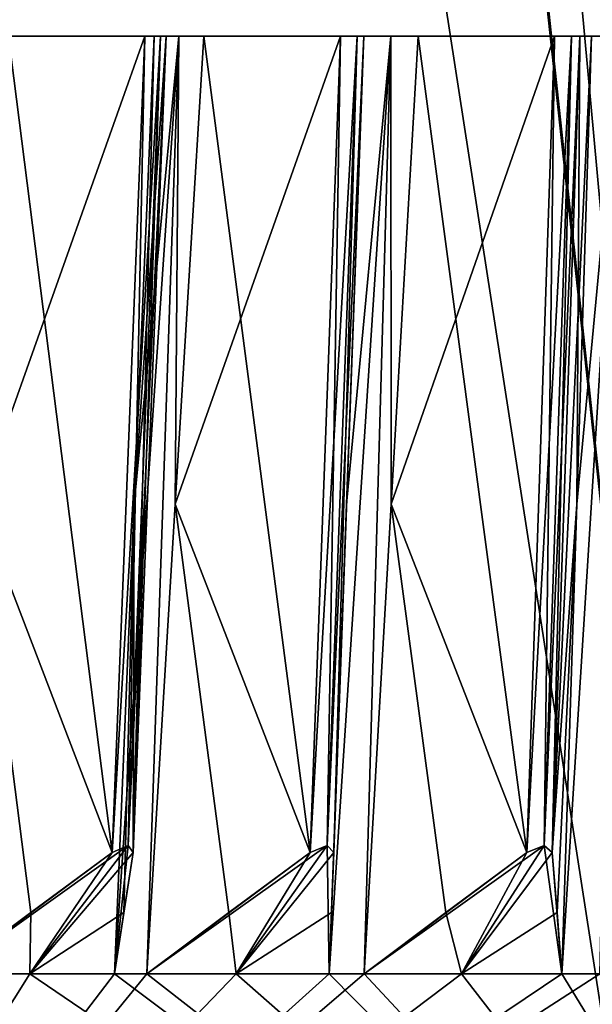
# Model space of a CAD drawing. Header units: millimetres. Extents: x -23 to 23, y 0 to 157.
# Tile 103 of 125: x -11.5 to -9.05, y 124.37 to 128.57. Entities that reach past the tile are written whole.
import ezdxf

# ---------------------------------------------------------------- set-up
doc = ezdxf.new("R2010")
doc.units = ezdxf.units.MM
doc.header["$LTSCALE"] = 65.185185
for name, color, linetype in [('503', 7, 'CONTINUOUS'), ('504', 7, 'CONTINUOUS'), ('507', 7, 'CONTINUOUS'), ('510', 7, 'CONTINUOUS'), ('515', 7, 'CONTINUOUS'), ('666', 7, 'CONTINUOUS'), ('667', 7, 'CONTINUOUS'), ('668', 7, 'CONTINUOUS'), ('669', 7, 'CONTINUOUS'), ('670', 7, 'CONTINUOUS'), ('671', 7, 'CONTINUOUS'), ('672', 7, 'CONTINUOUS'), ('673', 7, 'CONTINUOUS'), ('674', 7, 'CONTINUOUS'), ('720', 7, 'CONTINUOUS'), ('721', 7, 'CONTINUOUS'), ('722', 7, 'CONTINUOUS'), ('723', 7, 'CONTINUOUS'), ('724', 7, 'CONTINUOUS'), ('725', 7, 'CONTINUOUS'), ('726', 7, 'CONTINUOUS'), ('727', 7, 'CONTINUOUS'), ('728', 7, 'CONTINUOUS'), ('763', 7, 'CONTINUOUS')]:
    doc.layers.add(name, color=color, linetype=linetype)

msp = doc.modelspace()

# ---------------------------------------------------------------- linework, layer by layer
at = {"layer": '503', "linetype": 'Continuous'}
for points in [[(-8.2515, 119.4, 14.2886), (-13.6408, 154.2036, 9.2833), (-14.2889, 119.4, 8.2509), (-8.2515, 119.4, 14.2886)], [(-13.6408, 154.2036, 9.2833), (-8.2515, 119.4, 14.2886), (-10.1527, 137, 13.0067), (-13.6408, 154.2036, 9.2833)], [(-10.1527, 137, 13.0067), (-8.2515, 119.4, 14.2886), (-9.901, 134.7546, 13.1992), (-10.1527, 137, 13.0067)], [(-9.901, 134.7546, 13.1992), (-8.2515, 119.4, 14.2886), (-9.0516, 132.4018, 13.7956), (-9.901, 134.7546, 13.1992)]]:
    msp.add_3dface(points, dxfattribs=at)
at = {"layer": '504', "linetype": 'Continuous'}
for points in [[(-14.7438, 154.2036, -7.4076), (-11.4481, 154.2036, -11.8823), (-14.2889, 119.4, -8.2509), (-14.7438, 154.2036, -7.4076)], [(-14.2889, 119.4, -8.2509), (-11.4481, 154.2036, -11.8823), (-8.2515, 119.4, -14.2886), (-14.2889, 119.4, -8.2509)], [(-11.4481, 154.2036, -11.8823), (-5.1159, 154.2036, -15.6869), (-8.2515, 119.4, -14.2886), (-11.4481, 154.2036, -11.8823)]]:
    msp.add_3dface(points, dxfattribs=at)
at = {"layer": '507', "linetype": 'Continuous'}
for points in [[(-13.1577, 128.5, 4.271), (-8.1291, 128.5, 11.1921), (-12.8924, 128.5, 6.0118), (-13.1577, 128.5, 4.271)], [(-8.1291, 128.5, -11.1921), (-13.1577, 128.5, -4.271), (-8.1592, 128.5, -11.6526), (-8.1291, 128.5, -11.1921)], [(-8.1592, 128.5, -11.6526), (-13.1577, 128.5, -4.271), (-8.2338, 128.5, -11.6359), (-8.1592, 128.5, -11.6526)], [(-8.2338, 128.5, -11.6359), (-13.1577, 128.5, -4.271), (-9.1438, 128.5, -10.8971), (-8.2338, 128.5, -11.6359)], [(-9.1438, 128.5, -10.8971), (-13.1577, 128.5, -4.271), (-9.2166, 128.5, -10.874), (-9.1438, 128.5, -10.8971)], [(-9.2166, 128.5, -10.874), (-13.1577, 128.5, -4.271), (-10.0587, 128.5, -10.0587), (-9.2166, 128.5, -10.874)], [(-10.0587, 128.5, -10.0587), (-13.1577, 128.5, -4.271), (-10.1293, 128.5, -10.0293), (-10.0587, 128.5, -10.0587)], [(-10.1293, 128.5, -10.0293), (-13.1577, 128.5, -4.271), (-10.8971, 128.5, -9.1438), (-10.1293, 128.5, -10.0293)], [(-10.8971, 128.5, -9.1438), (-13.1577, 128.5, -4.271), (-10.9648, 128.5, -9.1083), (-10.8971, 128.5, -9.1438)], [(-10.9648, 128.5, -9.1083), (-13.1577, 128.5, -4.271), (-11.6526, 128.5, -8.1592), (-10.9648, 128.5, -9.1083)], [(-12.8924, 128.5, 6.0118), (-8.1291, 128.5, 11.1921), (-12.8889, 128.5, 6.0882), (-12.8924, 128.5, 6.0118)], [(-12.8889, 128.5, 6.0882), (-8.1291, 128.5, 11.1921), (-12.3194, 128.5, 7.1126), (-12.8889, 128.5, 6.0882)], [(-12.3194, 128.5, 7.1126), (-8.1291, 128.5, 11.1921), (-12.3092, 128.5, 7.1883), (-12.3194, 128.5, 7.1126)], [(-12.3092, 128.5, 7.1883), (-8.1291, 128.5, 11.1921), (-11.6526, 128.5, 8.1592), (-12.3092, 128.5, 7.1883)], [(-11.6526, 128.5, 8.1592), (-8.1291, 128.5, 11.1921), (-11.6359, 128.5, 8.2338), (-11.6526, 128.5, 8.1592)], [(-11.6359, 128.5, -8.2338), (-10.9648, 128.5, -9.1083), (-11.6526, 128.5, -8.1592), (-11.6359, 128.5, -8.2338)], [(-11.6359, 128.5, 8.2338), (-8.1291, 128.5, 11.1921), (-10.8971, 128.5, 9.1438), (-11.6359, 128.5, 8.2338)], [(-11.546, 128.5, -9.0579), (-10.9648, 128.5, -9.1083), (-11.6359, 128.5, -8.2338), (-11.546, 128.5, -9.0579)], [(-11.546, 128.5, 9.0579), (-11.6359, 128.5, 8.2338), (-10.9648, 128.5, 9.1083), (-11.546, 128.5, 9.0579)], [(-10.9648, 128.5, 9.1083), (-11.6359, 128.5, 8.2338), (-10.8971, 128.5, 9.1438), (-10.9648, 128.5, 9.1083)], [(-10.9252, 128.5, -9.7977), (-10.8195, 128.5, -9.9143), (-10.874, 128.5, -9.2166), (-10.9252, 128.5, -9.7977)], [(-10.9252, 128.5, 9.7977), (-10.874, 128.5, 9.2166), (-10.8196, 128.5, 9.9142), (-10.9252, 128.5, 9.7977)], [(-10.8971, 128.5, 9.1438), (-8.1291, 128.5, 11.1921), (-10.874, 128.5, 9.2166), (-10.8971, 128.5, 9.1438)], [(-10.874, 128.5, -9.2166), (-10.1293, 128.5, -10.0293), (-10.8971, 128.5, -9.1438), (-10.874, 128.5, -9.2166)], [(-10.874, 128.5, 9.2166), (-8.1291, 128.5, 11.1921), (-10.0587, 128.5, 10.0587), (-10.874, 128.5, 9.2166)], [(-10.7126, 128.5, -10.0297), (-10.1293, 128.5, -10.0293), (-10.874, 128.5, -9.2166), (-10.7126, 128.5, -10.0297)], [(-10.8195, 128.5, -9.9143), (-10.7126, 128.5, -10.0297), (-10.874, 128.5, -9.2166), (-10.8195, 128.5, -9.9143)], [(-10.8196, 128.5, 9.9142), (-10.874, 128.5, 9.2166), (-10.1293, 128.5, 10.0293), (-10.8196, 128.5, 9.9142)], [(-10.1293, 128.5, 10.0293), (-10.874, 128.5, 9.2166), (-10.0587, 128.5, 10.0587), (-10.1293, 128.5, 10.0293)], [(-10.7126, 128.5, 10.0297), (-10.8196, 128.5, 9.9142), (-10.1293, 128.5, 10.0293), (-10.7126, 128.5, 10.0297)], [(-10.0587, 128.5, 10.0587), (-8.1291, 128.5, 11.1921), (-10.0293, 128.5, 10.1293), (-10.0587, 128.5, 10.0587)], [(-10.0293, 128.5, -10.1293), (-9.2166, 128.5, -10.874), (-10.0587, 128.5, -10.0587), (-10.0293, 128.5, -10.1293)], [(-10.0297, 128.5, -10.7126), (-9.9142, 128.5, -10.8196), (-10.0293, 128.5, -10.1293), (-10.0297, 128.5, -10.7126)], [(-10.0297, 128.5, 10.7126), (-10.0293, 128.5, 10.1293), (-9.9144, 128.5, 10.8195), (-10.0297, 128.5, 10.7126)], [(-10.0293, 128.5, 10.1293), (-8.1291, 128.5, 11.1921), (-9.2166, 128.5, 10.874), (-10.0293, 128.5, 10.1293)], [(-9.7977, 128.5, -10.9252), (-9.2166, 128.5, -10.874), (-10.0293, 128.5, -10.1293), (-9.7977, 128.5, -10.9252)], [(-9.9142, 128.5, -10.8196), (-9.7977, 128.5, -10.9252), (-10.0293, 128.5, -10.1293), (-9.9142, 128.5, -10.8196)], [(-9.9144, 128.5, 10.8195), (-10.0293, 128.5, 10.1293), (-9.2166, 128.5, 10.874), (-9.9144, 128.5, 10.8195)], [(-9.7977, 128.5, 10.9252), (-9.9144, 128.5, 10.8195), (-9.2166, 128.5, 10.874), (-9.7977, 128.5, 10.9252)], [(-9.2166, 128.5, 10.874), (-8.1291, 128.5, 11.1921), (-9.1438, 128.5, 10.8971), (-9.2166, 128.5, 10.874)], [(-9.1438, 128.5, 10.8971), (-8.1291, 128.5, 11.1921), (-9.1083, 128.5, 10.9648), (-9.1438, 128.5, 10.8971)], [(-9.1083, 128.5, -10.9648), (-8.2338, 128.5, -11.6359), (-9.1438, 128.5, -10.8971), (-9.1083, 128.5, -10.9648)], [(-9.1083, 128.5, 10.9648), (-8.1291, 128.5, 11.1921), (-9.0579, 128.5, 11.546), (-9.1083, 128.5, 10.9648)], [(-8.8082, 128.5, -11.7376), (-8.2338, 128.5, -11.6359), (-9.1083, 128.5, -10.9648), (-8.8082, 128.5, -11.7376)], [(-8.9335, 128.5, -11.6425), (-8.8082, 128.5, -11.7376), (-9.1083, 128.5, -10.9648), (-8.9335, 128.5, -11.6425)], [(-9.0579, 128.5, -11.546), (-8.9335, 128.5, -11.6425), (-9.1083, 128.5, -10.9648), (-9.0579, 128.5, -11.546)], [(-9.0579, 128.5, 11.546), (-8.1291, 128.5, 11.1921), (-8.9337, 128.5, 11.6424), (-9.0579, 128.5, 11.546)]]:
    msp.add_3dface(points, dxfattribs=at)
at = {"layer": '510', "linetype": 'Continuous'}
for points in [[(-11.0942, 124.5, -10.028), (-10.8195, 128.5, -9.9143), (-11.0096, 126.5029, -9.9127), (-11.0942, 124.5, -10.028)], [(-10.8195, 128.5, -9.9143), (-11.0942, 124.5, -10.028), (-10.9568, 124.5, -10.178), (-10.8195, 128.5, -9.9143)], [(-10.8196, 128.5, 9.9142), (-10.9568, 124.5, 10.178), (-11.0942, 124.5, 10.028), (-10.8196, 128.5, 9.9142)], [(-11.0096, 126.5029, 9.9127), (-10.8196, 128.5, 9.9142), (-11.0942, 124.5, 10.028), (-11.0096, 126.5029, 9.9127)], [(-10.8195, 128.5, -9.9143), (-10.9252, 128.5, -9.7977), (-11.0096, 126.5029, -9.9127), (-10.8195, 128.5, -9.9143)], [(-10.9252, 128.5, 9.7977), (-10.8196, 128.5, 9.9142), (-11.0096, 126.5029, 9.9127), (-10.9252, 128.5, 9.7977)], [(-10.8346, 126.5029, -10.1038), (-10.8195, 128.5, -9.9143), (-10.9568, 124.5, -10.178), (-10.8346, 126.5029, -10.1038)], [(-10.9568, 124.5, 10.178), (-10.8196, 128.5, 9.9142), (-10.8346, 126.5029, 10.1038), (-10.9568, 124.5, 10.178)], [(-10.7126, 128.5, -10.0297), (-10.8195, 128.5, -9.9143), (-10.8346, 126.5029, -10.1038), (-10.7126, 128.5, -10.0297)], [(-10.8196, 128.5, 9.9142), (-10.7126, 128.5, 10.0297), (-10.8346, 126.5029, 10.1038), (-10.8196, 128.5, 9.9142)], [(-10.178, 124.5, -10.9568), (-9.9142, 128.5, -10.8196), (-10.1038, 126.5029, -10.8346), (-10.178, 124.5, -10.9568)], [(-9.9142, 128.5, -10.8196), (-10.178, 124.5, -10.9568), (-10.028, 124.5, -11.0942), (-9.9142, 128.5, -10.8196)], [(-9.9144, 128.5, 10.8195), (-10.028, 124.5, 11.0942), (-10.178, 124.5, 10.9568), (-9.9144, 128.5, 10.8195)], [(-10.1038, 126.5029, 10.8346), (-9.9144, 128.5, 10.8195), (-10.178, 124.5, 10.9568), (-10.1038, 126.5029, 10.8346)], [(-9.9142, 128.5, -10.8196), (-10.0297, 128.5, -10.7126), (-10.1038, 126.5029, -10.8346), (-9.9142, 128.5, -10.8196)], [(-10.0297, 128.5, 10.7126), (-9.9144, 128.5, 10.8195), (-10.1038, 126.5029, 10.8346), (-10.0297, 128.5, 10.7126)], [(-9.9127, 126.5029, -11.0096), (-9.9142, 128.5, -10.8196), (-10.028, 124.5, -11.0942), (-9.9127, 126.5029, -11.0096)], [(-10.028, 124.5, 11.0942), (-9.9144, 128.5, 10.8195), (-9.9127, 126.5029, 11.0096), (-10.028, 124.5, 11.0942)], [(-9.9144, 128.5, 10.8195), (-9.7977, 128.5, 10.9252), (-9.9127, 126.5029, 11.0096), (-9.9144, 128.5, 10.8195)], [(-9.7977, 128.5, -10.9252), (-9.9142, 128.5, -10.8196), (-9.9127, 126.5029, -11.0096), (-9.7977, 128.5, -10.9252)], [(-9.1844, 124.5, -11.8022), (-8.9335, 128.5, -11.6425), (-9.121, 126.5029, -11.6739), (-9.1844, 124.5, -11.8022)], [(-8.9335, 128.5, -11.6425), (-9.1844, 124.5, -11.8022), (-9.0229, 124.5, -11.926), (-8.9335, 128.5, -11.6425)], [(-8.9337, 128.5, 11.6424), (-9.0229, 124.5, 11.926), (-9.1844, 124.5, 11.8022), (-8.9337, 128.5, 11.6424)], [(-9.121, 126.5029, 11.6739), (-8.9337, 128.5, 11.6424), (-9.1844, 124.5, 11.8022), (-9.121, 126.5029, 11.6739)], [(-8.9335, 128.5, -11.6425), (-9.0579, 128.5, -11.546), (-9.121, 126.5029, -11.6739), (-8.9335, 128.5, -11.6425)], [(-9.0579, 128.5, 11.546), (-8.9337, 128.5, 11.6424), (-9.121, 126.5029, 11.6739), (-9.0579, 128.5, 11.546)], [(-7.9492, 124.5, 12.667), (-7.4774, 124.5, 12.9512), (-13.111, 121.8607, 7.5696), (-7.9492, 124.5, 12.667)], [(-13.111, 121.8607, 7.5696), (-7.4774, 124.5, 12.9512), (-7.5696, 121.8607, 13.111), (-13.111, 121.8607, 7.5696)], [(-8.1208, 124.5, 12.5577), (-7.9492, 124.5, 12.667), (-13.111, 121.8607, 7.5696), (-8.1208, 124.5, 12.5577)], [(-8.5777, 124.5, 12.2502), (-8.1208, 124.5, 12.5577), (-13.111, 121.8607, 7.5696), (-8.5777, 124.5, 12.2502)], [(-9.0229, 124.5, 11.926), (-8.5777, 124.5, 12.2502), (-13.111, 121.8607, 7.5696), (-9.0229, 124.5, 11.926)], [(-9.1844, 124.5, 11.8022), (-9.0229, 124.5, 11.926), (-13.111, 121.8607, 7.5696), (-9.1844, 124.5, 11.8022)], [(-9.6127, 124.5, 11.456), (-9.1844, 124.5, 11.8022), (-13.111, 121.8607, 7.5696), (-9.6127, 124.5, 11.456)], [(-10.028, 124.5, 11.0942), (-9.6127, 124.5, 11.456), (-13.111, 121.8607, 7.5696), (-10.028, 124.5, 11.0942)], [(-10.178, 124.5, 10.9568), (-10.028, 124.5, 11.0942), (-13.111, 121.8607, 7.5696), (-10.178, 124.5, 10.9568)], [(-10.5746, 124.5, 10.5746), (-10.178, 124.5, 10.9568), (-13.111, 121.8607, 7.5696), (-10.5746, 124.5, 10.5746)], [(-10.9568, 124.5, 10.178), (-10.5746, 124.5, 10.5746), (-13.111, 121.8607, 7.5696), (-10.9568, 124.5, 10.178)], [(-11.0942, 124.5, 10.028), (-10.9568, 124.5, 10.178), (-13.111, 121.8607, 7.5696), (-11.0942, 124.5, 10.028)], [(-11.456, 124.5, 9.6127), (-11.0942, 124.5, 10.028), (-13.111, 121.8607, 7.5696), (-11.456, 124.5, 9.6127)], [(-11.8022, 124.5, 9.1844), (-11.456, 124.5, 9.6127), (-13.111, 121.8607, 7.5696), (-11.8022, 124.5, 9.1844)], [(-7.5696, 121.8607, -13.111), (-12.9512, 124.5, -7.4774), (-13.111, 121.8607, -7.5696), (-7.5696, 121.8607, -13.111)], [(-12.667, 124.5, -7.9492), (-12.9512, 124.5, -7.4774), (-7.5696, 121.8607, -13.111), (-12.667, 124.5, -7.9492)], [(-12.5577, 124.5, -8.1208), (-12.667, 124.5, -7.9492), (-7.5696, 121.8607, -13.111), (-12.5577, 124.5, -8.1208)], [(-12.2502, 124.5, -8.5777), (-12.5577, 124.5, -8.1208), (-7.5696, 121.8607, -13.111), (-12.2502, 124.5, -8.5777)], [(-11.926, 124.5, -9.0229), (-12.2502, 124.5, -8.5777), (-7.5696, 121.8607, -13.111), (-11.926, 124.5, -9.0229)], [(-11.8022, 124.5, -9.1844), (-11.926, 124.5, -9.0229), (-7.5696, 121.8607, -13.111), (-11.8022, 124.5, -9.1844)], [(-11.456, 124.5, -9.6127), (-11.8022, 124.5, -9.1844), (-7.5696, 121.8607, -13.111), (-11.456, 124.5, -9.6127)], [(-11.0942, 124.5, -10.028), (-11.456, 124.5, -9.6127), (-7.5696, 121.8607, -13.111), (-11.0942, 124.5, -10.028)], [(-10.9568, 124.5, -10.178), (-11.0942, 124.5, -10.028), (-7.5696, 121.8607, -13.111), (-10.9568, 124.5, -10.178)], [(-10.5746, 124.5, -10.5746), (-10.9568, 124.5, -10.178), (-7.5696, 121.8607, -13.111), (-10.5746, 124.5, -10.5746)], [(-10.178, 124.5, -10.9568), (-10.5746, 124.5, -10.5746), (-7.5696, 121.8607, -13.111), (-10.178, 124.5, -10.9568)], [(-10.028, 124.5, -11.0942), (-10.178, 124.5, -10.9568), (-7.5696, 121.8607, -13.111), (-10.028, 124.5, -11.0942)], [(-9.6127, 124.5, -11.456), (-10.028, 124.5, -11.0942), (-7.5696, 121.8607, -13.111), (-9.6127, 124.5, -11.456)], [(-9.1844, 124.5, -11.8022), (-9.6127, 124.5, -11.456), (-7.5696, 121.8607, -13.111), (-9.1844, 124.5, -11.8022)], [(-9.0229, 124.5, -11.926), (-9.1844, 124.5, -11.8022), (-7.5696, 121.8607, -13.111), (-9.0229, 124.5, -11.926)]]:
    msp.add_3dface(points, dxfattribs=at)
at = {"layer": '515', "linetype": 'Continuous'}
for points in [[(-11.456, 124.5, 9.6127), (-11.8022, 124.5, 9.1844), (-11.0359, 125.0481, 9.2596), (-11.456, 124.5, 9.6127)], [(-11.8022, 124.5, 9.1844), (-11.1047, 125.0177, 9.2256), (-11.0359, 125.0481, 9.2596), (-11.8022, 124.5, 9.1844)], [(-11.0138, 125.0177, 9.334), (-11.456, 124.5, 9.6127), (-11.0359, 125.0481, 9.2596), (-11.0138, 125.0177, 9.334)], [(-11.456, 124.5, -9.6127), (-11.0942, 124.5, -10.028), (-11.0353, 125.0481, -9.2603), (-11.456, 124.5, -9.6127)], [(-11.1047, 125.0177, -9.2256), (-11.456, 124.5, -9.6127), (-11.0353, 125.0481, -9.2603), (-11.1047, 125.0177, -9.2256)], [(-11.0942, 124.5, -10.028), (-11.0138, 125.0177, -9.334), (-11.0353, 125.0481, -9.2603), (-11.0942, 124.5, -10.028)], [(-10.5746, 124.5, 10.5746), (-10.9568, 124.5, 10.178), (-10.1868, 125.0481, 10.1862), (-10.5746, 124.5, 10.5746)], [(-10.9568, 124.5, 10.178), (-10.2584, 125.0177, 10.1584), (-10.1868, 125.0481, 10.1862), (-10.9568, 124.5, 10.178)], [(-10.1584, 125.0177, 10.2584), (-10.5746, 124.5, 10.5746), (-10.1868, 125.0481, 10.1862), (-10.1584, 125.0177, 10.2584)], [(-10.5746, 124.5, -10.5746), (-10.178, 124.5, -10.9568), (-10.1862, 125.0481, -10.1868), (-10.5746, 124.5, -10.5746)], [(-10.2584, 125.0177, -10.1584), (-10.5746, 124.5, -10.5746), (-10.1862, 125.0481, -10.1868), (-10.2584, 125.0177, -10.1584)], [(-10.178, 124.5, -10.9568), (-10.1584, 125.0177, -10.2584), (-10.1862, 125.0481, -10.1868), (-10.178, 124.5, -10.9568)], [(-9.6127, 124.5, 11.456), (-10.028, 124.5, 11.0942), (-9.2603, 125.0481, 11.0353), (-9.6127, 124.5, 11.456)], [(-10.028, 124.5, 11.0942), (-9.334, 125.0177, 11.0138), (-9.2603, 125.0481, 11.0353), (-10.028, 124.5, 11.0942)], [(-9.2256, 125.0177, 11.1047), (-9.6127, 124.5, 11.456), (-9.2603, 125.0481, 11.0353), (-9.2256, 125.0177, 11.1047)], [(-9.6127, 124.5, -11.456), (-9.1844, 124.5, -11.8022), (-9.2596, 125.0481, -11.0359), (-9.6127, 124.5, -11.456)], [(-9.334, 125.0177, -11.0138), (-9.6127, 124.5, -11.456), (-9.2596, 125.0481, -11.0359), (-9.334, 125.0177, -11.0138)], [(-9.1844, 124.5, -11.8022), (-9.2256, 125.0177, -11.1047), (-9.2596, 125.0481, -11.0359), (-9.1844, 124.5, -11.8022)], [(-11.8022, 124.5, 9.1844), (-11.4519, 124.7619, 9.205), (-11.1047, 125.0177, 9.2256), (-11.8022, 124.5, 9.1844)], [(-11.456, 124.5, 9.6127), (-11.0138, 125.0177, 9.334), (-11.0538, 124.762, 9.6794), (-11.456, 124.5, 9.6127)], [(-11.456, 124.5, -9.6127), (-11.1047, 125.0177, -9.2256), (-11.4518, 124.762, -9.205), (-11.456, 124.5, -9.6127)], [(-11.0942, 124.5, -10.028), (-11.0538, 124.7619, -9.6794), (-11.0138, 125.0177, -9.334), (-11.0942, 124.5, -10.028)], [(-10.9568, 124.5, 10.178), (-10.606, 124.7619, 10.1681), (-10.2584, 125.0177, 10.1584), (-10.9568, 124.5, 10.178)], [(-10.5746, 124.5, -10.5746), (-10.2584, 125.0177, -10.1584), (-10.606, 124.762, -10.1681), (-10.5746, 124.5, -10.5746)], [(-10.5746, 124.5, 10.5746), (-10.1584, 125.0177, 10.2584), (-10.1681, 124.762, 10.606), (-10.5746, 124.5, 10.5746)], [(-10.178, 124.5, -10.9568), (-10.1681, 124.7619, -10.606), (-10.1584, 125.0177, -10.2584), (-10.178, 124.5, -10.9568)], [(-10.028, 124.5, 11.0942), (-9.6794, 124.7619, 11.0538), (-9.334, 125.0177, 11.0138), (-10.028, 124.5, 11.0942)], [(-9.6127, 124.5, -11.456), (-9.334, 125.0177, -11.0138), (-9.6794, 124.762, -11.0538), (-9.6127, 124.5, -11.456)], [(-9.6127, 124.5, 11.456), (-9.2256, 125.0177, 11.1047), (-9.205, 124.762, 11.4518), (-9.6127, 124.5, 11.456)], [(-9.1844, 124.5, -11.8022), (-9.205, 124.7619, -11.4519), (-9.2256, 125.0177, -11.1047), (-9.1844, 124.5, -11.8022)], [(-11.8022, 124.5, -9.1844), (-11.456, 124.5, -9.6127), (-11.4518, 124.762, -9.205), (-11.8022, 124.5, -9.1844)], [(-11.0942, 124.5, 10.028), (-11.456, 124.5, 9.6127), (-11.0538, 124.762, 9.6794), (-11.0942, 124.5, 10.028)], [(-10.9568, 124.5, -10.178), (-10.5746, 124.5, -10.5746), (-10.606, 124.762, -10.1681), (-10.9568, 124.5, -10.178)], [(-10.178, 124.5, 10.9568), (-10.5746, 124.5, 10.5746), (-10.1681, 124.762, 10.606), (-10.178, 124.5, 10.9568)], [(-10.028, 124.5, -11.0942), (-9.6127, 124.5, -11.456), (-9.6794, 124.762, -11.0538), (-10.028, 124.5, -11.0942)], [(-9.1844, 124.5, 11.8022), (-9.6127, 124.5, 11.456), (-9.205, 124.762, 11.4518), (-9.1844, 124.5, 11.8022)]]:
    msp.add_3dface(points, dxfattribs=at)
at = {"layer": '666', "linetype": 'Continuous'}
for points in [[(-9.9127, 126.5029, 11.0096), (-9.7977, 128.5, 10.9252), (-9.334, 125.0177, 11.0138), (-9.9127, 126.5029, 11.0096)], [(-9.7977, 128.5, 10.9252), (-9.2166, 128.5, 10.874), (-9.334, 125.0177, 11.0138), (-9.7977, 128.5, 10.9252)], [(-10.028, 124.5, 11.0942), (-9.9127, 126.5029, 11.0096), (-9.6794, 124.7619, 11.0538), (-10.028, 124.5, 11.0942)], [(-9.6794, 124.7619, 11.0538), (-9.9127, 126.5029, 11.0096), (-9.334, 125.0177, 11.0138), (-9.6794, 124.7619, 11.0538)]]:
    msp.add_3dface(points, dxfattribs=at)
at = {"layer": '667', "linetype": 'Continuous'}
for points in [[(-9.2166, 128.5, 10.874), (-9.1438, 128.5, 10.8971), (-9.334, 125.0177, 11.0138), (-9.2166, 128.5, 10.874)], [(-9.334, 125.0177, 11.0138), (-9.1438, 128.5, 10.8971), (-9.2603, 125.0481, 11.0353), (-9.334, 125.0177, 11.0138)], [(-9.1438, 128.5, 10.8971), (-9.1083, 128.5, 10.9648), (-9.2603, 125.0481, 11.0353), (-9.1438, 128.5, 10.8971)], [(-9.1083, 128.5, 10.9648), (-9.2256, 125.0177, 11.1047), (-9.2603, 125.0481, 11.0353), (-9.1083, 128.5, 10.9648)]]:
    msp.add_3dface(points, dxfattribs=at)
at = {"layer": '668', "linetype": 'Continuous'}
for points in [[(-9.1083, 128.5, 10.9648), (-9.121, 126.5029, 11.6739), (-9.2256, 125.0177, 11.1047), (-9.1083, 128.5, 10.9648)], [(-9.1083, 128.5, 10.9648), (-9.0579, 128.5, 11.546), (-9.121, 126.5029, 11.6739), (-9.1083, 128.5, 10.9648)], [(-9.2256, 125.0177, 11.1047), (-9.121, 126.5029, 11.6739), (-9.205, 124.762, 11.4518), (-9.2256, 125.0177, 11.1047)], [(-9.121, 126.5029, 11.6739), (-9.1844, 124.5, 11.8022), (-9.205, 124.762, 11.4518), (-9.121, 126.5029, 11.6739)]]:
    msp.add_3dface(points, dxfattribs=at)
at = {"layer": '669', "linetype": 'Continuous'}
for points in [[(-10.8346, 126.5029, 10.1038), (-10.7126, 128.5, 10.0297), (-10.2584, 125.0177, 10.1584), (-10.8346, 126.5029, 10.1038)], [(-10.7126, 128.5, 10.0297), (-10.1293, 128.5, 10.0293), (-10.2584, 125.0177, 10.1584), (-10.7126, 128.5, 10.0297)], [(-10.9568, 124.5, 10.178), (-10.8346, 126.5029, 10.1038), (-10.606, 124.7619, 10.1681), (-10.9568, 124.5, 10.178)], [(-10.606, 124.7619, 10.1681), (-10.8346, 126.5029, 10.1038), (-10.2584, 125.0177, 10.1584), (-10.606, 124.7619, 10.1681)]]:
    msp.add_3dface(points, dxfattribs=at)
at = {"layer": '670', "linetype": 'Continuous'}
for points in [[(-10.1293, 128.5, 10.0293), (-10.0587, 128.5, 10.0587), (-10.2584, 125.0177, 10.1584), (-10.1293, 128.5, 10.0293)], [(-10.2584, 125.0177, 10.1584), (-10.0587, 128.5, 10.0587), (-10.1868, 125.0481, 10.1862), (-10.2584, 125.0177, 10.1584)], [(-10.0587, 128.5, 10.0587), (-10.0293, 128.5, 10.1293), (-10.1868, 125.0481, 10.1862), (-10.0587, 128.5, 10.0587)], [(-10.0293, 128.5, 10.1293), (-10.1584, 125.0177, 10.2584), (-10.1868, 125.0481, 10.1862), (-10.0293, 128.5, 10.1293)]]:
    msp.add_3dface(points, dxfattribs=at)
at = {"layer": '671', "linetype": 'Continuous'}
for points in [[(-10.0293, 128.5, 10.1293), (-10.1038, 126.5029, 10.8346), (-10.1584, 125.0177, 10.2584), (-10.0293, 128.5, 10.1293)], [(-10.0293, 128.5, 10.1293), (-10.0297, 128.5, 10.7126), (-10.1038, 126.5029, 10.8346), (-10.0293, 128.5, 10.1293)], [(-10.1038, 126.5029, 10.8346), (-10.178, 124.5, 10.9568), (-10.1681, 124.762, 10.606), (-10.1038, 126.5029, 10.8346)], [(-10.1584, 125.0177, 10.2584), (-10.1038, 126.5029, 10.8346), (-10.1681, 124.762, 10.606), (-10.1584, 125.0177, 10.2584)]]:
    msp.add_3dface(points, dxfattribs=at)
at = {"layer": '672', "linetype": 'Continuous'}
for points in [[(-11.6739, 126.5029, 9.121), (-11.546, 128.5, 9.0579), (-11.1047, 125.0177, 9.2256), (-11.6739, 126.5029, 9.121)], [(-11.546, 128.5, 9.0579), (-10.9648, 128.5, 9.1083), (-11.1047, 125.0177, 9.2256), (-11.546, 128.5, 9.0579)], [(-11.8022, 124.5, 9.1844), (-11.6739, 126.5029, 9.121), (-11.4519, 124.7619, 9.205), (-11.8022, 124.5, 9.1844)], [(-11.4519, 124.7619, 9.205), (-11.6739, 126.5029, 9.121), (-11.1047, 125.0177, 9.2256), (-11.4519, 124.7619, 9.205)]]:
    msp.add_3dface(points, dxfattribs=at)
at = {"layer": '673', "linetype": 'Continuous'}
for points in [[(-10.9648, 128.5, 9.1083), (-10.8971, 128.5, 9.1438), (-11.1047, 125.0177, 9.2256), (-10.9648, 128.5, 9.1083)], [(-11.1047, 125.0177, 9.2256), (-10.8971, 128.5, 9.1438), (-11.0359, 125.0481, 9.2596), (-11.1047, 125.0177, 9.2256)], [(-10.8971, 128.5, 9.1438), (-10.874, 128.5, 9.2166), (-11.0359, 125.0481, 9.2596), (-10.8971, 128.5, 9.1438)], [(-10.874, 128.5, 9.2166), (-11.0138, 125.0177, 9.334), (-11.0359, 125.0481, 9.2596), (-10.874, 128.5, 9.2166)]]:
    msp.add_3dface(points, dxfattribs=at)
at = {"layer": '674', "linetype": 'Continuous'}
for points in [[(-10.874, 128.5, 9.2166), (-11.0096, 126.5029, 9.9127), (-11.0138, 125.0177, 9.334), (-10.874, 128.5, 9.2166)], [(-10.874, 128.5, 9.2166), (-10.9252, 128.5, 9.7977), (-11.0096, 126.5029, 9.9127), (-10.874, 128.5, 9.2166)], [(-11.0096, 126.5029, 9.9127), (-11.0942, 124.5, 10.028), (-11.0538, 124.762, 9.6794), (-11.0096, 126.5029, 9.9127)], [(-11.0138, 125.0177, 9.334), (-11.0096, 126.5029, 9.9127), (-11.0538, 124.762, 9.6794), (-11.0138, 125.0177, 9.334)]]:
    msp.add_3dface(points, dxfattribs=at)
at = {"layer": '720', "linetype": 'Continuous'}
for points in [[(-10.9252, 128.5, -9.7977), (-10.874, 128.5, -9.2166), (-11.0138, 125.0177, -9.334), (-10.9252, 128.5, -9.7977)], [(-11.0096, 126.5029, -9.9127), (-10.9252, 128.5, -9.7977), (-11.0138, 125.0177, -9.334), (-11.0096, 126.5029, -9.9127)], [(-11.0942, 124.5, -10.028), (-11.0096, 126.5029, -9.9127), (-11.0538, 124.7619, -9.6794), (-11.0942, 124.5, -10.028)], [(-11.0538, 124.7619, -9.6794), (-11.0096, 126.5029, -9.9127), (-11.0138, 125.0177, -9.334), (-11.0538, 124.7619, -9.6794)]]:
    msp.add_3dface(points, dxfattribs=at)
at = {"layer": '721', "linetype": 'Continuous'}
for points in [[(-10.9648, 128.5, -9.1083), (-11.1047, 125.0177, -9.2256), (-11.0353, 125.0481, -9.2603), (-10.9648, 128.5, -9.1083)], [(-10.8971, 128.5, -9.1438), (-10.9648, 128.5, -9.1083), (-11.0353, 125.0481, -9.2603), (-10.8971, 128.5, -9.1438)], [(-11.0138, 125.0177, -9.334), (-10.8971, 128.5, -9.1438), (-11.0353, 125.0481, -9.2603), (-11.0138, 125.0177, -9.334)], [(-10.874, 128.5, -9.2166), (-10.8971, 128.5, -9.1438), (-11.0138, 125.0177, -9.334), (-10.874, 128.5, -9.2166)]]:
    msp.add_3dface(points, dxfattribs=at)
at = {"layer": '722', "linetype": 'Continuous'}
for points in [[(-10.9648, 128.5, -9.1083), (-11.546, 128.5, -9.0579), (-11.6739, 126.5029, -9.121), (-10.9648, 128.5, -9.1083)], [(-10.9648, 128.5, -9.1083), (-11.6739, 126.5029, -9.121), (-11.1047, 125.0177, -9.2256), (-10.9648, 128.5, -9.1083)], [(-11.6739, 126.5029, -9.121), (-11.8022, 124.5, -9.1844), (-11.4518, 124.762, -9.205), (-11.6739, 126.5029, -9.121)], [(-11.1047, 125.0177, -9.2256), (-11.6739, 126.5029, -9.121), (-11.4518, 124.762, -9.205), (-11.1047, 125.0177, -9.2256)]]:
    msp.add_3dface(points, dxfattribs=at)
at = {"layer": '723', "linetype": 'Continuous'}
for points in [[(-10.0297, 128.5, -10.7126), (-10.0293, 128.5, -10.1293), (-10.1584, 125.0177, -10.2584), (-10.0297, 128.5, -10.7126)], [(-10.1038, 126.5029, -10.8346), (-10.0297, 128.5, -10.7126), (-10.1584, 125.0177, -10.2584), (-10.1038, 126.5029, -10.8346)], [(-10.178, 124.5, -10.9568), (-10.1038, 126.5029, -10.8346), (-10.1681, 124.7619, -10.606), (-10.178, 124.5, -10.9568)], [(-10.1681, 124.7619, -10.606), (-10.1038, 126.5029, -10.8346), (-10.1584, 125.0177, -10.2584), (-10.1681, 124.7619, -10.606)]]:
    msp.add_3dface(points, dxfattribs=at)
at = {"layer": '724', "linetype": 'Continuous'}
for points in [[(-10.1293, 128.5, -10.0293), (-10.2584, 125.0177, -10.1584), (-10.1862, 125.0481, -10.1868), (-10.1293, 128.5, -10.0293)], [(-10.0587, 128.5, -10.0587), (-10.1293, 128.5, -10.0293), (-10.1862, 125.0481, -10.1868), (-10.0587, 128.5, -10.0587)], [(-10.1584, 125.0177, -10.2584), (-10.0587, 128.5, -10.0587), (-10.1862, 125.0481, -10.1868), (-10.1584, 125.0177, -10.2584)], [(-10.0293, 128.5, -10.1293), (-10.0587, 128.5, -10.0587), (-10.1584, 125.0177, -10.2584), (-10.0293, 128.5, -10.1293)]]:
    msp.add_3dface(points, dxfattribs=at)
at = {"layer": '725', "linetype": 'Continuous'}
for points in [[(-10.1293, 128.5, -10.0293), (-10.7126, 128.5, -10.0297), (-10.8346, 126.5029, -10.1038), (-10.1293, 128.5, -10.0293)], [(-10.1293, 128.5, -10.0293), (-10.8346, 126.5029, -10.1038), (-10.2584, 125.0177, -10.1584), (-10.1293, 128.5, -10.0293)], [(-10.8346, 126.5029, -10.1038), (-10.9568, 124.5, -10.178), (-10.606, 124.762, -10.1681), (-10.8346, 126.5029, -10.1038)], [(-10.2584, 125.0177, -10.1584), (-10.8346, 126.5029, -10.1038), (-10.606, 124.762, -10.1681), (-10.2584, 125.0177, -10.1584)]]:
    msp.add_3dface(points, dxfattribs=at)
at = {"layer": '726', "linetype": 'Continuous'}
for points in [[(-9.0579, 128.5, -11.546), (-9.1083, 128.5, -10.9648), (-9.2256, 125.0177, -11.1047), (-9.0579, 128.5, -11.546)], [(-9.121, 126.5029, -11.6739), (-9.0579, 128.5, -11.546), (-9.2256, 125.0177, -11.1047), (-9.121, 126.5029, -11.6739)], [(-9.205, 124.7619, -11.4519), (-9.121, 126.5029, -11.6739), (-9.2256, 125.0177, -11.1047), (-9.205, 124.7619, -11.4519)], [(-9.1844, 124.5, -11.8022), (-9.121, 126.5029, -11.6739), (-9.205, 124.7619, -11.4519), (-9.1844, 124.5, -11.8022)]]:
    msp.add_3dface(points, dxfattribs=at)
at = {"layer": '727', "linetype": 'Continuous'}
for points in [[(-9.2166, 128.5, -10.874), (-9.334, 125.0177, -11.0138), (-9.2596, 125.0481, -11.0359), (-9.2166, 128.5, -10.874)], [(-9.1438, 128.5, -10.8971), (-9.2166, 128.5, -10.874), (-9.2596, 125.0481, -11.0359), (-9.1438, 128.5, -10.8971)], [(-9.2256, 125.0177, -11.1047), (-9.1438, 128.5, -10.8971), (-9.2596, 125.0481, -11.0359), (-9.2256, 125.0177, -11.1047)], [(-9.1083, 128.5, -10.9648), (-9.1438, 128.5, -10.8971), (-9.2256, 125.0177, -11.1047), (-9.1083, 128.5, -10.9648)]]:
    msp.add_3dface(points, dxfattribs=at)
at = {"layer": '728', "linetype": 'Continuous'}
for points in [[(-9.2166, 128.5, -10.874), (-9.7977, 128.5, -10.9252), (-9.9127, 126.5029, -11.0096), (-9.2166, 128.5, -10.874)], [(-9.2166, 128.5, -10.874), (-9.9127, 126.5029, -11.0096), (-9.334, 125.0177, -11.0138), (-9.2166, 128.5, -10.874)], [(-9.9127, 126.5029, -11.0096), (-10.028, 124.5, -11.0942), (-9.6794, 124.762, -11.0538), (-9.9127, 126.5029, -11.0096)], [(-9.334, 125.0177, -11.0138), (-9.9127, 126.5029, -11.0096), (-9.6794, 124.762, -11.0538), (-9.334, 125.0177, -11.0138)]]:
    msp.add_3dface(points, dxfattribs=at)
at = {"layer": '763', "linetype": 'Continuous'}
for points in [[(-8.1291, 128.5, 11.1921), (-13.1577, 128.5, 4.271), (-7.8936, 151.6887, 10.8647), (-8.1291, 128.5, 11.1921)], [(-7.8936, 151.6887, 10.8647), (-13.1577, 128.5, 4.271), (-12.7722, 151.6887, 4.1498), (-7.8936, 151.6887, 10.8647)], [(-13.1577, 128.5, -4.271), (-8.1291, 128.5, -11.1921), (-12.7721, 151.6887, -4.15), (-13.1577, 128.5, -4.271)], [(-12.7721, 151.6887, -4.15), (-8.1291, 128.5, -11.1921), (-7.8936, 151.6887, -10.8646), (-12.7721, 151.6887, -4.15)]]:
    msp.add_3dface(points, dxfattribs=at)

doc.saveas('drawing.dxf')
